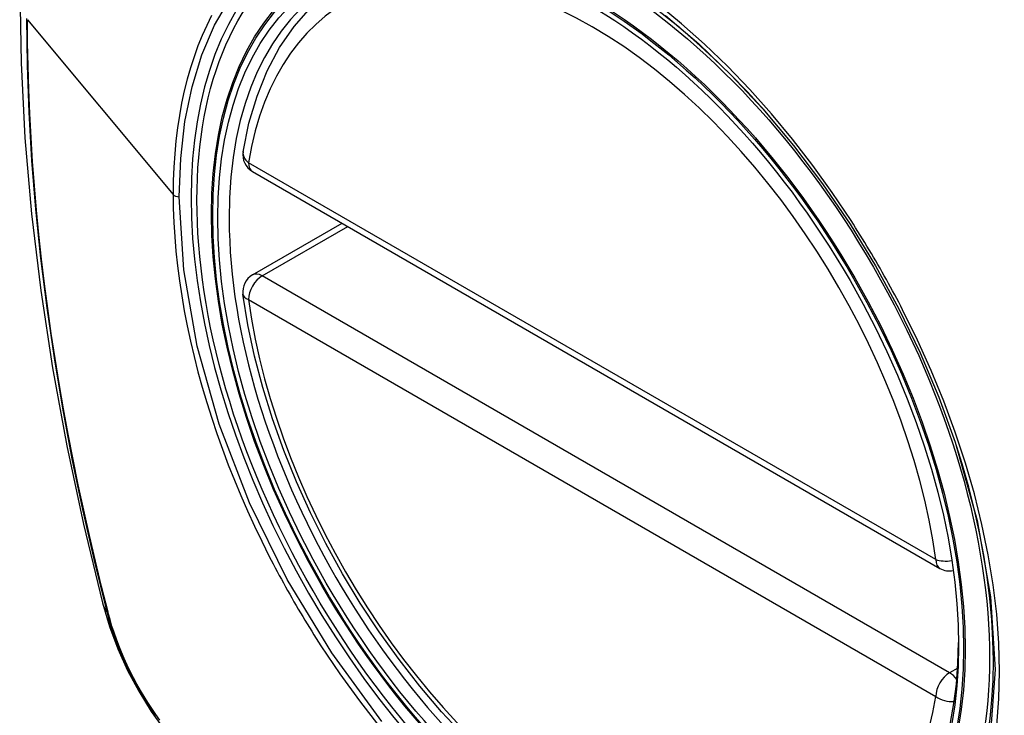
# Model space of a CAD drawing. Header units: inches. Extents: x 584 to 686, y 228 to 319.
# Tile 17 of 114: x 584.381 to 584.982, y 296.337 to 296.761. Entities that reach past the tile are written whole.
import ezdxf

# ---------------------------------------------------------------- set-up
doc = ezdxf.new("R2010")
doc.units = ezdxf.units.IN
doc.header["$MEASUREMENT"] = 0
doc.layers.add('Visible Edges(ANSI)', color=7, linetype='Continuous', lineweight=25)
doc.layers.add('Visible Tangent Edges(ANSI)', color=7, linetype='Continuous', lineweight=25)

msp = doc.modelspace()

# ---------------------------------------------------------------- linework, layer by layer
at = {"layer": 'Visible Edges(ANSI)'}
for p, q in [((584.52309, 296.66874), (584.94283, 296.4264)), ((584.52309, 296.60562), (584.57775, 296.63718))]:
    msp.add_line(p, q, dxfattribs=at)
at = {"layer": 'Visible Edges(ANSI)', "flags": 128}
for points in [[(584.43498, 297.11245), (584.42214, 297.07439), (584.41108, 297.03521), (584.40178, 296.99497), (584.39422, 296.95376), (584.38838, 296.91162), (584.38423, 296.86862), (584.38176, 296.82482), (584.38094, 296.7803), (584.38175, 296.7351), (584.38418, 296.68929), (584.3882, 296.64294), (584.3938, 296.5961), (584.40095, 296.54885), (584.40963, 296.50125), (584.41982, 296.45338), (584.43149, 296.40529)], [(584.51734, 296.68087), (584.52093, 296.69835), (584.52586, 296.71484), (584.53211, 296.73024), (584.53967, 296.74444), (584.54853, 296.75733), (584.55864, 296.76881), (584.56995, 296.77876), (584.58237, 296.78707)], [(584.83476, 296.70699), (584.85349, 296.68469), (584.87125, 296.6612), (584.88799, 296.63658), (584.90356, 296.61108), (584.91786, 296.58486), (584.9308, 296.55806), (584.94226, 296.53094), (584.95221, 296.50357)], [(584.65225, 296.32413), (584.63857, 296.3389), (584.62533, 296.35445), (584.61261, 296.37073), (584.60046, 296.38766), (584.58892, 296.40516), (584.57805, 296.42316), (584.5679, 296.44157), (584.55851, 296.46031), (584.54993, 296.4793), (584.54219, 296.49846), (584.53533, 296.5177), (584.52939, 296.53693), (584.52438, 296.55608), (584.52034, 296.57506), (584.51729, 296.59378)], [(584.43149, 296.40529), (584.43573, 296.391), (584.44087, 296.37727), (584.44686, 296.36407), (584.45366, 296.35135), (584.46128, 296.3391), (584.46972, 296.32731), (584.47903, 296.316), (584.48929, 296.30518)]]:
    msp.add_lwpolyline(points, dxfattribs=at)
at = {"layer": 'Visible Edges(ANSI)'}
for centre, start, end in [((584.52899, 296.67897), 170.71815, 240), ((584.52899, 296.59539), 120, 187.82827), ((584.94873, 296.43663), 240, 281.23954)]:
    msp.add_arc(centre, 0.01181, start, end, dxfattribs=at)
msp.add_ellipse((584.72807, 296.50978), major_axis=(0.15994, -0.27703), ratio=0.57735, dxfattribs=at)
msp.add_ellipse((584.73155, 296.51179), major_axis=(0.15748, -0.27276), ratio=0.57735, start_param=2.363977, end_param=7.060801, dxfattribs=at)
at = {"layer": 'Visible Tangent Edges(ANSI)'}
for p, q in [((584.38569, 296.76146), (584.47465, 296.6548)), ((584.94038, 296.43181), (584.52064, 296.67415)), ((584.52899, 296.60503), (584.58121, 296.63518)), ((584.94873, 296.3627), (584.52899, 296.60503)), ((584.52064, 296.59057), (584.94038, 296.34823)), ((584.43501, 296.39917), (584.4349, 296.39962)), ((584.95372, 296.36558), (584.94873, 296.3627))]:
    msp.add_line(p, q, dxfattribs=at)
at = {"layer": 'Visible Tangent Edges(ANSI)', "flags": 128}
for points in [[(584.47838, 296.65322), (584.47925, 296.67679), (584.48187, 296.6993), (584.48622, 296.72047), (584.49224, 296.74008), (584.49992, 296.75805), (584.5092, 296.7743)], [(584.88857, 296.63885), (584.87715, 296.65592), (584.86523, 296.67249), (584.85285, 296.68851), (584.83999, 296.70398), (584.82671, 296.71883), (584.81308, 296.73301), (584.79915, 296.74643), (584.78501, 296.75903), (584.77072, 296.77073)], [(584.38506, 296.76216), (584.38541, 296.73363), (584.38645, 296.70471), (584.38817, 296.6754), (584.39058, 296.64573), (584.39367, 296.61575), (584.39745, 296.58549), (584.4019, 296.55498), (584.40703, 296.52426), (584.41282, 296.49336), (584.41927, 296.46232), (584.42637, 296.43115), (584.43411, 296.39986)], [(584.49812, 296.76392), (584.49514, 296.75796), (584.49236, 296.75179), (584.48977, 296.74541), (584.48738, 296.73883), (584.48519, 296.73206), (584.4832, 296.72509), (584.48141, 296.71792), (584.47983, 296.71058), (584.47845, 296.70305), (584.47729, 296.69535), (584.47634, 296.6875), (584.4756, 296.67951), (584.47507, 296.67139), (584.47475, 296.66315), (584.47465, 296.6548)], [(584.77522, 296.76409), (584.79554, 296.74671), (584.81545, 296.7276), (584.83475, 296.70697)], [(584.4349, 296.39962), (584.43093, 296.41526), (584.42713, 296.43087), (584.42349, 296.44645), (584.42001, 296.46199), (584.4167, 296.47751), (584.41354, 296.49299), (584.41055, 296.50844), (584.40773, 296.52386), (584.40507, 296.53923), (584.40258, 296.55455), (584.40026, 296.56982), (584.39811, 296.58503), (584.39613, 296.60018), (584.39432, 296.61526), (584.39268, 296.63027), (584.39121, 296.64521), (584.38992, 296.66007), (584.3888, 296.67484), (584.38785, 296.68952), (584.38707, 296.70412), (584.38647, 296.71861), (584.38604, 296.733), (584.38578, 296.74728), (584.38569, 296.76146)], [(584.47465, 296.6548), (584.47475, 296.6463), (584.47508, 296.63766), (584.47561, 296.62891), (584.47636, 296.62004), (584.47731, 296.61108), (584.47848, 296.60203), (584.47985, 296.5929), (584.48143, 296.58371), (584.48321, 296.57447), (584.4852, 296.56519), (584.48739, 296.55587), (584.48978, 296.5465), (584.49238, 296.53709), (584.49518, 296.52764), (584.49817, 296.51817), (584.50136, 296.50869), (584.50474, 296.49921), (584.5083, 296.48975), (584.51205, 296.48032), (584.51597, 296.47092), (584.52006, 296.46156), (584.52433, 296.45224), (584.52877, 296.44298), (584.53337, 296.43377)], [(584.60217, 296.33291), (584.57145, 296.37481), (584.54431, 296.41964), (584.5213, 296.46649), (584.50282, 296.51443), (584.48934, 296.56221), (584.48115, 296.60882), (584.47838, 296.65322)], [(584.9201, 296.58424), (584.91889, 296.58657), (584.91768, 296.5889), (584.91646, 296.59122), (584.91523, 296.59354), (584.91398, 296.59585), (584.91273, 296.59816), (584.91147, 296.60047), (584.9102, 296.60277), (584.90891, 296.60506), (584.90762, 296.60735), (584.90632, 296.60964), (584.90501, 296.61192), (584.90369, 296.61419), (584.90236, 296.61646), (584.90103, 296.61873), (584.89968, 296.62099), (584.89832, 296.62324), (584.89695, 296.62549), (584.89558, 296.62773), (584.8942, 296.62997), (584.8928, 296.6322), (584.8914, 296.63442), (584.88999, 296.63664), (584.88857, 296.63885)], [(584.97754, 296.33072), (584.97882, 296.34684), (584.97925, 296.36354), (584.97881, 296.38075), (584.97751, 296.39839), (584.97535, 296.41638), (584.97235, 296.43467), (584.96852, 296.4532), (584.96388, 296.47191), (584.95845, 296.49074), (584.95222, 296.50963), (584.94524, 296.5285), (584.93754, 296.54726), (584.92915, 296.56585), (584.9201, 296.58424)], [(584.9522, 296.50358), (584.96567, 296.45575), (584.97384, 296.40908), (584.97651, 296.36458), (584.97359, 296.32337)], [(584.53337, 296.43377), (584.53456, 296.43144), (584.53577, 296.42911), (584.53699, 296.42678), (584.53822, 296.42446), (584.53946, 296.42214), (584.54071, 296.41983), (584.54197, 296.41753), (584.54324, 296.41523), (584.54452, 296.41293), (584.54581, 296.41064), (584.54711, 296.40835), (584.54842, 296.40607), (584.54974, 296.4038), (584.55107, 296.40153), (584.55241, 296.39926), (584.55376, 296.397), (584.55512, 296.39475), (584.55649, 296.39251), (584.55786, 296.39027), (584.55925, 296.38803), (584.56065, 296.38581), (584.56205, 296.38359), (584.56347, 296.38137), (584.56489, 296.37916)], [(584.43411, 296.39986), (584.43521, 296.39581), (584.43641, 296.39175), (584.43772, 296.38768), (584.43914, 296.38361), (584.44067, 296.37953), (584.4423, 296.37547), (584.44402, 296.37142), (584.44585, 296.36739), (584.44777, 296.36339), (584.44979, 296.35942), (584.45189, 296.35548), (584.45408, 296.35159), (584.45636, 296.34775), (584.45871, 296.34396), (584.46115, 296.34023), (584.46365, 296.33656)], [(584.46652, 296.3337), (584.46401, 296.33722), (584.46156, 296.34081), (584.45918, 296.34446), (584.45688, 296.34816), (584.45466, 296.35192), (584.45251, 296.35573), (584.45046, 296.35957), (584.44848, 296.36346), (584.4466, 296.36737), (584.44481, 296.37131), (584.44311, 296.37527), (584.44151, 296.37924), (584.44, 296.38323), (584.4386, 296.38722), (584.4373, 296.39121), (584.43611, 296.39519), (584.43501, 296.39917)], [(584.56489, 296.37916), (584.57637, 296.36211), (584.58836, 296.34554), (584.60083, 296.32949)]]:
    msp.add_lwpolyline(points, dxfattribs=at)
at = {"layer": 'Visible Tangent Edges(ANSI)'}
for centre, major_axis, ratio, start_param, end_param in [((584.73056, 296.51122), (-0.17318, 0.29996), 0.57735, 5.05527, 10.652693), ((584.73051, 296.51119), (-0.15059, 0.26083), 0.57735, 4.097754, 6.89782), ((584.52899, 296.67897), (-0.01166, 0.00191), 0.667065, 0, 0.886663), ((584.52899, 296.67897), (-0.00591, -0.01023), 0.57735, 5.497787, 6.283185), ((584.47908, 296.65603), (0.00492, 0), 0.57735, 3.590316, 4.570492), ((584.52899, 296.59539), (-0.00591, 0.01023), 0.57735, 5.497787, 6.283185), ((584.52899, 296.59539), (-0.00591, -0.01023), 0.57735, 3.926991, 5.497787), ((584.52899, 296.59539), (-0.0117, -0.00161), 0.470841, 0, 0.713429), ((584.73051, 296.51119), (0.15059, -0.26083), 0.57735, 4.097754, 6.89782), ((584.94873, 296.43663), (-0.00591, -0.01023), 0.57735, 5.497787, 6.283185), ((584.94873, 296.43663), (-0.0117, -0.00161), 0.470841, 0.713429, 1.626628), ((584.54587, 296.43476), (-0.11437, -0.02947), 0.354513, 0, 0.141666), ((584.44343, 296.40277), (-0.00953, -0.00245), 0.359305, 0.141946, 0.405653), ((584.94873, 296.35305), (0.00591, 0.01023), 0.57735, 0.785398, 2.356194), ((584.94873, 296.35305), (0.00591, -0.01023), 0.57735, 1.792602, 2.356194), ((584.94873, 296.35305), (0.01166, -0.00191), 0.667065, 4.028256, 5.068346)]:
    msp.add_ellipse(centre, major_axis=major_axis, ratio=ratio, start_param=start_param, end_param=end_param, dxfattribs=at)
for centre, major_axis in [((584.73115, 296.51156), (-0.17111, 0.29637)), ((584.72818, 296.50984), (0.1627, -0.2818)), ((584.72807, 296.50978), (-0.1621, 0.28076))]:
    msp.add_ellipse(centre, major_axis=major_axis, ratio=0.57735, dxfattribs=at)

doc.saveas('drawing.dxf')
